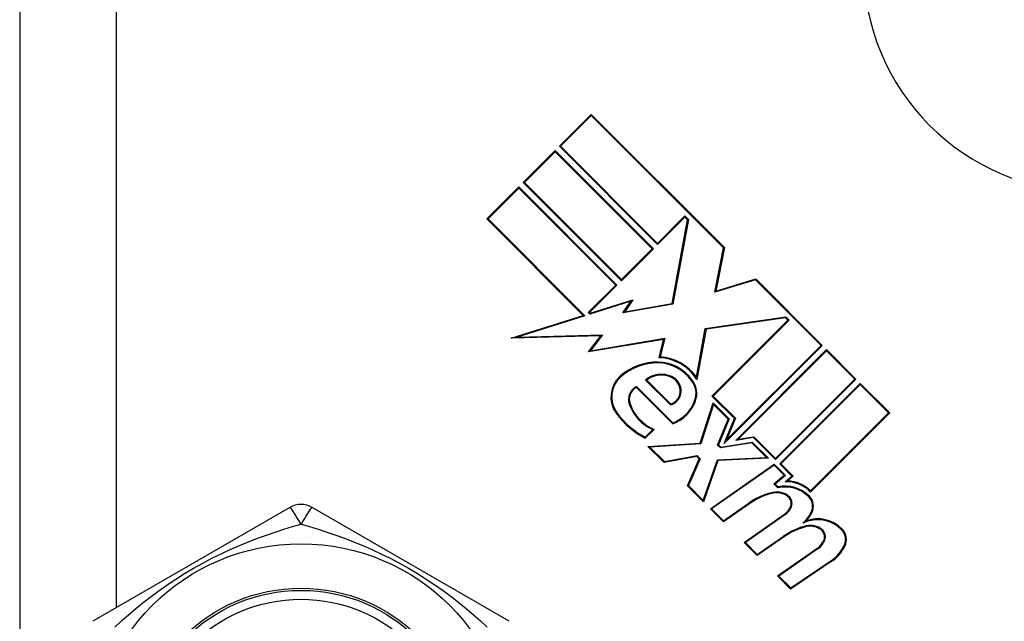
# Model space of a CAD drawing. Header units: inches. Extents: x 3.4 to 82.4, y 3.9 to 45.4.
# Tile 6 of 114: x 5.054 to 5.929, y 9.539 to 10.074. Entities that reach past the tile are written whole.
import ezdxf

# ---------------------------------------------------------------- set-up
doc = ezdxf.new("R2010")
doc.units = ezdxf.units.IN
doc.header["$MEASUREMENT"] = 0
doc.layers.add('Visible Edges(ANSI)', color=7, linetype='Continuous', lineweight=25)
doc.layers.add('Visible Tangent Edges(ANSI)', color=7, linetype='Continuous', lineweight=25)

msp = doc.modelspace()

# ---------------------------------------------------------------- linework, layer by layer
at = {"layer": 'Visible Edges(ANSI)'}
for p, q in [((5.05379, 10.835), (5.05379, 9.257)), ((5.53338, 9.96104), (5.56175, 9.98941)), ((5.56175, 9.98835), (5.53444, 9.96104)), ((5.56175, 9.98941), (5.68001, 9.87115)), ((5.6792, 9.8709), (5.56175, 9.98835)), ((5.62062, 9.8738), (5.53338, 9.96104)), ((5.53444, 9.96104), (5.62062, 9.87486)), ((5.50129, 9.92896), (5.52967, 9.95733)), ((5.52967, 9.95627), (5.50235, 9.92896)), ((5.52967, 9.95733), (5.6169, 9.87009)), ((5.61584, 9.87009), (5.52967, 9.95627)), ((5.46894, 9.89661), (5.49732, 9.92498)), ((5.49732, 9.92392), (5.47, 9.89661)), ((5.49732, 9.92498), (5.58455, 9.83774)), ((5.58349, 9.83774), (5.49732, 9.92392)), ((5.58853, 9.84172), (5.50129, 9.92896)), ((5.50235, 9.92896), (5.58853, 9.84278)), ((5.55466, 9.81089), (5.46894, 9.89661)), ((5.47, 9.89661), (5.55606, 9.81055)), ((5.62062, 9.87486), (5.64501, 9.89926)), ((5.64501, 9.8982), (5.62062, 9.8738)), ((5.64501, 9.89926), (5.64818, 9.89609)), ((5.64737, 9.89583), (5.64501, 9.8982)), ((5.63361, 9.82157), (5.64737, 9.89583)), ((5.64818, 9.89609), (5.63425, 9.82092)), ((5.58853, 9.84278), (5.61584, 9.87009)), ((5.6169, 9.87009), (5.58853, 9.84172)), ((5.67153, 9.83142), (5.6792, 9.8709)), ((5.68001, 9.87115), (5.6725, 9.8325)), ((5.5591, 9.81334), (5.58349, 9.83774)), ((5.58455, 9.83774), (5.56016, 9.81334)), ((5.70764, 9.84246), (5.67153, 9.83142)), ((5.6725, 9.8325), (5.70786, 9.84331)), ((5.76593, 9.78418), (5.70764, 9.84246)), ((5.70786, 9.84331), (5.76699, 9.78418)), ((5.59679, 9.82339), (5.5605, 9.81194)), ((5.56071, 9.8128), (5.59861, 9.82475)), ((5.58984, 9.81309), (5.59679, 9.82339)), ((5.63425, 9.82092), (5.58984, 9.81309)), ((5.59861, 9.82475), (5.59145, 9.81413)), ((5.59145, 9.81413), (5.63361, 9.82157)), ((5.49055, 9.79068), (5.55466, 9.81089)), ((5.55606, 9.81055), (5.49587, 9.79157)), ((5.5605, 9.81194), (5.5591, 9.81334)), ((5.56016, 9.81334), (5.56071, 9.8128)), ((5.66306, 9.79929), (5.73462, 9.80965)), ((5.73435, 9.80886), (5.66371, 9.79863)), ((5.73649, 9.80672), (5.73435, 9.80886)), ((5.73462, 9.80965), (5.73755, 9.80672)), ((5.66901, 9.73923), (5.73649, 9.80672)), ((5.73755, 9.80672), (5.67007, 9.73923)), ((5.57014, 9.79276), (5.49055, 9.79068)), ((5.49587, 9.79157), (5.57167, 9.79355)), ((5.55935, 9.77845), (5.57014, 9.79276)), ((5.57167, 9.79355), (5.56108, 9.7795)), ((5.65521, 9.75593), (5.66306, 9.79929)), ((5.66371, 9.79863), (5.65562, 9.75395)), ((5.62605, 9.78961), (5.55935, 9.77845)), ((5.56108, 9.7795), (5.62706, 9.79054)), ((5.62198, 9.77327), (5.62605, 9.78961)), ((5.62706, 9.79054), (5.62293, 9.77398)), ((5.76699, 9.78418), (5.67991, 9.6971)), ((5.68198, 9.70023), (5.76593, 9.78418)), ((5.69009, 9.69985), (5.7707, 9.78046)), ((5.7707, 9.7794), (5.69225, 9.70096)), ((5.7707, 9.78046), (5.79695, 9.75421)), ((5.79589, 9.75421), (5.7707, 9.7794)), ((5.60193, 9.74771), (5.63432, 9.71532)), ((5.63206, 9.73137), (5.60995, 9.75348)), ((5.61107, 9.75342), (5.63228, 9.7322)), ((5.72549, 9.68381), (5.79589, 9.75421)), ((5.79695, 9.75421), (5.72549, 9.68275)), ((5.7292, 9.67904), (5.80066, 9.7505)), ((5.80066, 9.74944), (5.73026, 9.67904)), ((5.80066, 9.7505), (5.82692, 9.72425)), ((5.82585, 9.72425), (5.80066, 9.74944)), ((5.63414, 9.71444), (5.60179, 9.74679)), ((5.6889, 9.71934), (5.66901, 9.73923)), ((5.67007, 9.73923), (5.68978, 9.71952)), ((5.65854, 9.69747), (5.66994, 9.73327)), ((5.67028, 9.73186), (5.65909, 9.69675)), ((5.66994, 9.73327), (5.68426, 9.71895)), ((5.68338, 9.71877), (5.67028, 9.73186)), ((5.75665, 9.65505), (5.82585, 9.72425)), ((5.82692, 9.72425), (5.75665, 9.65398)), ((5.67403, 9.69563), (5.68338, 9.71877)), ((5.68426, 9.71895), (5.67491, 9.69581)), ((5.67991, 9.6971), (5.6889, 9.71934)), ((5.68978, 9.71952), (5.68198, 9.70023)), ((5.60961, 9.70263), (5.61639, 9.70941)), ((5.6177, 9.70967), (5.60975, 9.70171)), ((5.61213, 9.69455), (5.65854, 9.69747)), ((5.65909, 9.69675), (5.61384, 9.69391)), ((5.6765, 9.69315), (5.67403, 9.69563)), ((5.67491, 9.69581), (5.67676, 9.69395)), ((5.70455, 9.69759), (5.6765, 9.69315)), ((5.67676, 9.69395), (5.70481, 9.6984)), ((5.70588, 9.70236), (5.69009, 9.69985)), ((5.69225, 9.70096), (5.70614, 9.70316)), ((5.71752, 9.68462), (5.70455, 9.69759)), ((5.70481, 9.6984), (5.71926, 9.68394)), ((5.72549, 9.68275), (5.70588, 9.70236)), ((5.70614, 9.70316), (5.72549, 9.68381)), ((5.62645, 9.68023), (5.61213, 9.69455)), ((5.61384, 9.69391), (5.6267, 9.68104)), ((5.6267, 9.68104), (5.65587, 9.68634)), ((5.65587, 9.68634), (5.65863, 9.68358)), ((5.65562, 9.68554), (5.62645, 9.68023)), ((5.64713, 9.65955), (5.65774, 9.68341)), ((5.65863, 9.68358), (5.64803, 9.65972)), ((5.65774, 9.68341), (5.65562, 9.68554)), ((5.66114, 9.6466), (5.6738, 9.68271)), ((5.67434, 9.68198), (5.66145, 9.64523)), ((5.66755, 9.63913), (5.72432, 9.67888)), ((5.72424, 9.67791), (5.66871, 9.63903)), ((5.6738, 9.68271), (5.71752, 9.68462)), ((5.71926, 9.68394), (5.67434, 9.68198)), ((5.73326, 9.66888), (5.72424, 9.67791)), ((5.72432, 9.67888), (5.73437, 9.66883)), ((5.74007, 9.66817), (5.7292, 9.67904)), ((5.73026, 9.67904), (5.74118, 9.66812)), ((5.72404, 9.66114), (5.73326, 9.66888)), ((5.73437, 9.66883), (5.72514, 9.66109)), ((5.72747, 9.6577), (5.72404, 9.66114)), ((5.72514, 9.66109), (5.72771, 9.65852)), ((5.73416, 9.66321), (5.74007, 9.66817)), ((5.74118, 9.66812), (5.73621, 9.66394)), ((5.66145, 9.64523), (5.64713, 9.65955)), ((5.64803, 9.65972), (5.66114, 9.6466)), ((5.70261, 9.64384), (5.67922, 9.62746)), ((5.6793, 9.62844), (5.70218, 9.64446)), ((5.29395, 9.64035), (5.11875, 9.5392)), ((5.48883, 9.5392), (5.31363, 9.64035)), ((5.67922, 9.62746), (5.66755, 9.63913)), ((5.66871, 9.63903), (5.6793, 9.62844)), ((5.69751, 9.60917), (5.73339, 9.63428)), ((5.73382, 9.63367), (5.69868, 9.60907)), ((5.70918, 9.5975), (5.69751, 9.60917)), ((5.69868, 9.60907), (5.70927, 9.59848)), ((5.73258, 9.61388), (5.70918, 9.5975)), ((5.70927, 9.59848), (5.73214, 9.61449)), ((5.72721, 9.57948), (5.76308, 9.60459)), ((5.76351, 9.60398), (5.72837, 9.57937)), ((5.77506, 9.59222), (5.73887, 9.56781)), ((5.73897, 9.56878), (5.77464, 9.59284)), ((5.73887, 9.56781), (5.72721, 9.57948)), ((5.72837, 9.57937), (5.73897, 9.56878))]:
    msp.add_line(p, q, dxfattribs=at)
for radius in [0.18701, 0.1378]:
    msp.add_circle((5.30379, 9.421), radius, dxfattribs=at)
for centre, radius, start, end in [((6.00379, 10.121), 0.2, 180, 270), ((5.62067, 9.73204), 0.042, 34.6582, 86.91395), ((5.62049, 9.71963), 0.04976, 89.16843, 131.56465), ((5.62049, 9.71963), 0.04901, 89.16843, 131.56465), ((5.62067, 9.73204), 0.0366, 35.36041, 89.16843), ((5.62067, 9.73204), 0.03735, 35.40854, 89.16843), ((5.62067, 9.73204), 0.04125, 32.07905, 88.17854), ((5.60383, 9.73841), 0.02466, 131.56465, 216.56052), ((5.60383, 9.73841), 0.02391, 131.56465, 216.56052), ((5.624, 9.73687), 0.02175, 64.37968, 130.22603), ((5.624, 9.73687), 0.021, 64.37968, 127.99755), ((5.62716, 9.74346), 0.01444, 6.16516, 64.37968), ((5.60752, 9.73625), 0.01275, 115.99073, 199.67838), ((5.62716, 9.74346), 0.01369, 6.16516, 64.37968), ((5.63657, 9.74145), 0.01825, 338.84447, 40.17574), ((5.63657, 9.74145), 0.019, 338.84447, 40.08017), ((5.60752, 9.73625), 0.012, 118.52609, 199.67838), ((5.6289, 9.74365), 0.01268, 284.42104, 6.16516), ((5.6289, 9.74365), 0.01193, 286.45471, 6.16516), ((5.63234, 9.74512), 0.03911, 199.67838, 245.92418), ((5.63234, 9.74512), 0.03836, 199.67838, 247.56091), ((5.62142, 9.74731), 0.03525, 291.15553, 338.84447), ((5.62142, 9.74731), 0.0345, 291.96432, 338.84447), ((5.64498, 9.76893), 0.07589, 216.56052, 242.33425), ((5.64498, 9.76893), 0.07514, 216.56052, 241.91414), ((5.73499, 9.63322), 0.03, 43.79525, 91.5849), ((5.73499, 9.63322), 0.03075, 45.22218, 87.73389), ((5.73595, 9.59623), 0.05887, 102.59924, 125), ((5.73595, 9.59623), 0.05813, 102.59924, 125), ((5.72671, 9.63759), 0.0165, 51.03001, 102.59924), ((5.72671, 9.63759), 0.01575, 51.03001, 102.59924), ((5.73416, 9.62923), 0.02925, 44.47765, 103.21233), ((5.73416, 9.62923), 0.03, 44.47765, 102.41137), ((5.30379, 9.6233), 0.01969, 60, 120), ((5.7319, 9.644), 0.0075, 338.55712, 51.03001), ((5.7319, 9.644), 0.00825, 338.55712, 51.03001), ((5.74652, 9.64137), 0.01192, 331.9928, 44.47765), ((5.74652, 9.64137), 0.01267, 331.9928, 44.47765), ((5.72457, 9.64688), 0.01537, 305, 338.55712), ((5.72457, 9.64688), 0.01613, 305, 338.55712), ((5.72592, 9.65232), 0.03525, 312.77691, 331.9928), ((5.72592, 9.65232), 0.036, 318.6169, 331.9928), ((5.7629, 9.59949), 0.02995, 44.6788, 115.8136), ((5.7629, 9.59949), 0.0307, 44.6788, 108.95078), ((5.7666, 9.56675), 0.05887, 103.55241, 125.82038), ((5.7666, 9.56675), 0.05812, 103.55841, 125.82565), ((5.75641, 9.60789), 0.0165, 51.10268, 102.63011), ((5.75641, 9.60789), 0.01575, 51.10268, 102.60833), ((5.76159, 9.61431), 0.0075, 338.54875, 51.10268), ((5.76159, 9.61431), 0.00825, 338.54875, 51.10268), ((5.7754, 9.61185), 0.01237, 333.47479, 44.6788), ((5.7754, 9.61185), 0.01313, 333.47479, 44.6788), ((5.75426, 9.61719), 0.01538, 304.9922, 338.54875), ((5.75426, 9.61719), 0.01613, 305.00762, 338.54875), ((5.75493, 9.62206), 0.03525, 304, 333.47479), ((5.75493, 9.62206), 0.036, 304, 333.47479)]:
    msp.add_arc(centre, radius, start, end, dxfattribs=at)
at = {"layer": 'Visible Tangent Edges(ANSI)'}
msp.add_line((5.13979, 9.55135), (5.13979, 10.34355), dxfattribs=at)
at = {"layer": 'Visible Tangent Edges(ANSI)', "flags": 128}
for points in [[(5.13821, 9.53412), (5.14427, 9.53959), (5.15052, 9.54506), (5.15698, 9.5505), (5.16364, 9.55589), (5.17052, 9.56122), (5.17763, 9.56648), (5.18497, 9.57165), (5.19256, 9.57671), (5.20037, 9.58163), (5.20835, 9.58638), (5.21646, 9.59092), (5.22462, 9.59522), (5.23281, 9.59926), (5.24096, 9.60304), (5.24906, 9.60656), (5.25711, 9.60984), (5.26509, 9.61291), (5.273, 9.61577), (5.28084, 9.61844), (5.2886, 9.62095), (5.29625, 9.6233), (5.30379, 9.6255)], [(5.30379, 9.6255), (5.31132, 9.6233), (5.31897, 9.62095), (5.32673, 9.61845), (5.33459, 9.61577), (5.34253, 9.61289), (5.35053, 9.60982), (5.35859, 9.60653), (5.36669, 9.603), (5.37484, 9.59923), (5.38301, 9.59519), (5.39117, 9.59089), (5.39928, 9.58635), (5.40728, 9.58159), (5.41509, 9.57667), (5.42266, 9.57161), (5.43, 9.56645), (5.4371, 9.56119), (5.44397, 9.55587), (5.45062, 9.55048), (5.45706, 9.54506), (5.46331, 9.5396), (5.46936, 9.53413)]]:
    msp.add_lwpolyline(points, dxfattribs=at)
at = {"layer": 'Visible Tangent Edges(ANSI)'}
for radius in [0.14764, 0.14567]:
    msp.add_circle((5.30379, 9.421), radius, dxfattribs=at)
for major_axis, start_param, end_param in [((-0.00984, 0.01705), 4.809173, 6.283185), ((0.00984, 0.01705), 0, 1.474012)]:
    msp.add_ellipse((5.30379, 9.6233), major_axis=major_axis, ratio=0.056054, start_param=start_param, end_param=end_param, dxfattribs=at)

doc.saveas('drawing.dxf')
